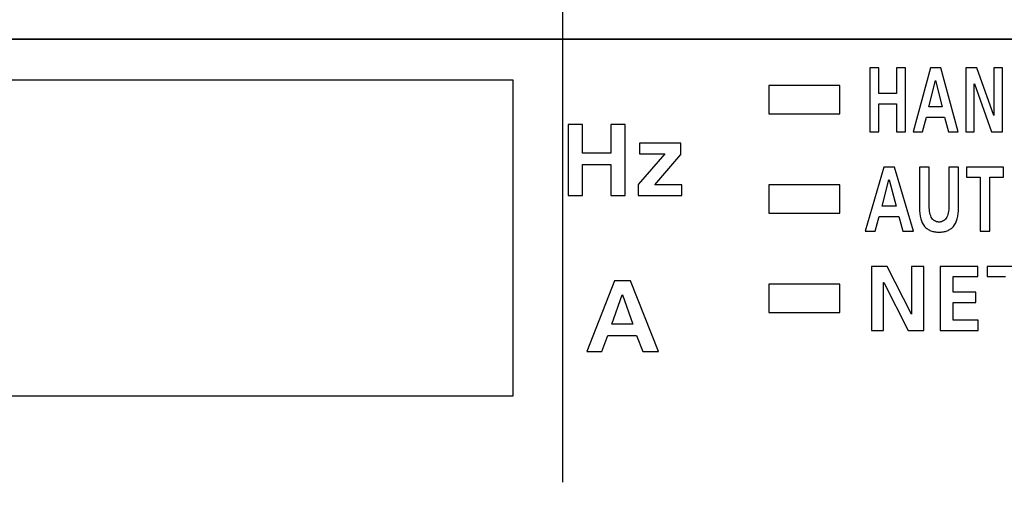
# Model space of a CAD drawing. Header units: millimetres. Extents: x 62 to 829, y -230 to 658.
# Tile 25 of 35: x 370 to 398, y 253 to 266. Entities that reach past the tile are written whole.
import ezdxf

# ---------------------------------------------------------------- set-up
doc = ezdxf.new("R2010")
doc.units = ezdxf.units.MM
doc.linetypes.add('CENTER2', pattern=[28.575, 19.05, -3.175, 3.175, -3.175])
doc.layers.add('11', color=2, linetype='CONTINUOUS')
doc.layers.add('16', color=7, linetype='CENTER2')

msp = doc.modelspace()

# ---------------------------------------------------------------- linework, layer by layer
at = {"layer": '11'}
for p, q in [((417.059, 265.381), (354.041, 265.381)), ((417.05, 265.372), (354.05, 265.372)), ((394.196, 264.572), (394.196, 262.772)), ((394.448, 264.572), (394.196, 264.572)), ((394.448, 263.845), (394.448, 264.572)), ((394.953, 264.572), (394.953, 263.845)), ((395.206, 264.572), (394.953, 264.572)), ((395.206, 262.772), (395.206, 264.572)), ((395.911, 264.572), (395.421, 262.772)), ((396.196, 264.572), (395.911, 264.572)), ((396.69, 262.772), (396.196, 264.572)), ((396.899, 264.572), (396.899, 262.772)), ((397.209, 264.572), (396.899, 264.572)), ((397.689, 263.226), (397.209, 264.572)), ((397.692, 264.572), (397.692, 263.226)), ((397.934, 264.572), (397.692, 264.572)), ((397.934, 262.772), (397.934, 264.572)), ((384.15, 264.222), (356.15, 264.222)), ((384.15, 255.322), (384.15, 264.222)), ((391.35, 264.072), (391.35, 263.272)), ((393.35, 264.072), (391.35, 264.072)), ((393.35, 263.272), (393.35, 264.072)), ((395.864, 263.469), (396.046, 264.211)), ((396.046, 264.211), (396.05, 264.211)), ((396.05, 264.211), (396.232, 263.469)), ((397.141, 262.772), (397.141, 264.118)), ((397.141, 264.118), (397.144, 264.118)), ((397.144, 264.118), (397.626, 262.772)), ((394.953, 263.845), (394.448, 263.845)), ((394.448, 262.772), (394.448, 263.561)), ((394.448, 263.561), (394.953, 263.561)), ((394.953, 263.561), (394.953, 262.772)), ((391.35, 263.272), (393.35, 263.272)), ((396.232, 263.469), (395.864, 263.469)), ((397.692, 263.226), (397.689, 263.226)), ((385.701, 262.971), (385.701, 260.972)), ((386.102, 262.971), (385.701, 262.971)), ((386.102, 262.164), (386.102, 262.971)), ((386.904, 262.971), (386.904, 262.164)), ((387.305, 262.971), (386.904, 262.971)), ((387.305, 260.972), (387.305, 262.971)), ((395.682, 262.772), (395.792, 263.185)), ((395.792, 263.185), (396.303, 263.185)), ((396.303, 263.185), (396.411, 262.772)), ((394.196, 262.772), (394.448, 262.772)), ((394.953, 262.772), (395.206, 262.772)), ((395.421, 262.772), (395.682, 262.772)), ((396.411, 262.772), (396.69, 262.772)), ((396.899, 262.772), (397.141, 262.772)), ((397.626, 262.772), (397.934, 262.772)), ((387.709, 262.447), (387.709, 262.149)), ((388.877, 262.447), (387.709, 262.447)), ((388.877, 262.132), (388.877, 262.447)), ((386.904, 262.164), (386.102, 262.164)), ((388.425, 262.149), (387.677, 261.284)), ((387.709, 262.149), (388.425, 262.149)), ((388.144, 261.27), (388.877, 262.132)), ((386.102, 260.972), (386.102, 261.849)), ((386.102, 261.849), (386.904, 261.849)), ((386.904, 261.849), (386.904, 260.972)), ((394.593, 261.772), (394.067, 259.972)), ((394.898, 261.772), (394.593, 261.772)), ((395.428, 259.972), (394.898, 261.772)), ((395.597, 261.772), (395.597, 260.622)), ((395.867, 261.772), (395.597, 261.772)), ((395.867, 260.733), (395.867, 261.772)), ((396.428, 261.772), (396.428, 260.733)), ((396.698, 261.772), (396.428, 261.772)), ((396.698, 260.622), (396.698, 261.772)), ((396.922, 261.772), (396.922, 261.488)), ((397.966, 261.772), (396.922, 261.772)), ((397.966, 261.488), (397.966, 261.772)), ((387.677, 261.284), (387.677, 260.972)), ((394.542, 260.668), (394.738, 261.411)), ((394.738, 261.411), (394.742, 261.411)), ((394.742, 261.411), (394.937, 260.668)), ((396.922, 261.488), (397.309, 261.488)), ((397.309, 261.488), (397.309, 259.972)), ((397.579, 259.972), (397.579, 261.488)), ((397.579, 261.488), (397.966, 261.488)), ((388.903, 261.27), (388.144, 261.27)), ((388.903, 260.972), (388.903, 261.27)), ((391.35, 261.272), (391.35, 260.472)), ((393.35, 261.272), (391.35, 261.272)), ((393.35, 260.472), (393.35, 261.272)), ((385.701, 260.972), (386.102, 260.972)), ((386.904, 260.972), (387.305, 260.972)), ((387.677, 260.972), (388.903, 260.972)), ((391.35, 260.472), (393.35, 260.472)), ((394.937, 260.668), (394.542, 260.668)), ((394.347, 259.972), (394.465, 260.385)), ((394.465, 260.385), (395.012, 260.385)), ((395.012, 260.385), (395.128, 259.972)), ((394.067, 259.972), (394.347, 259.972)), ((395.128, 259.972), (395.428, 259.972)), ((397.309, 259.972), (397.579, 259.972)), ((394.241, 258.972), (394.241, 257.172)), ((394.684, 258.972), (394.241, 258.972)), ((395.37, 257.626), (394.684, 258.972)), ((395.375, 258.972), (395.375, 257.626)), ((395.721, 258.972), (395.375, 258.972)), ((395.721, 257.172), (395.721, 258.972)), ((396.181, 258.972), (396.181, 257.172)), ((397.244, 258.972), (396.181, 258.972)), ((397.244, 258.688), (397.244, 258.972)), ((397.506, 258.972), (397.506, 258.688)), ((398.898, 258.972), (397.506, 258.972)), ((387.009, 258.571), (386.23, 256.572)), ((387.461, 258.571), (387.009, 258.571)), ((388.246, 256.572), (387.461, 258.571)), ((394.586, 257.172), (394.586, 258.518)), ((394.586, 258.518), (394.591, 258.518)), ((394.591, 258.518), (395.28, 257.172)), ((396.542, 258.245), (396.542, 258.688)), ((396.542, 258.688), (397.244, 258.688)), ((397.506, 258.688), (398.022, 258.688)), ((391.35, 258.472), (391.35, 257.672)), ((393.35, 258.472), (391.35, 258.472)), ((393.35, 257.672), (393.35, 258.472)), ((397.185, 258.245), (396.542, 258.245)), ((397.185, 257.961), (397.185, 258.245)), ((386.934, 257.345), (387.223, 258.17)), ((387.223, 258.17), (387.229, 258.17)), ((387.229, 258.17), (387.518, 257.345)), ((396.542, 257.456), (396.542, 257.961)), ((396.542, 257.961), (397.185, 257.961)), ((391.35, 257.672), (393.35, 257.672)), ((395.375, 257.626), (395.37, 257.626)), ((397.249, 257.456), (396.542, 257.456)), ((397.249, 257.172), (397.249, 257.456)), ((387.518, 257.345), (386.934, 257.345)), ((394.241, 257.172), (394.586, 257.172)), ((395.28, 257.172), (395.721, 257.172)), ((396.181, 257.172), (397.249, 257.172)), ((386.645, 256.572), (386.82, 257.03)), ((386.82, 257.03), (387.63, 257.03)), ((387.63, 257.03), (387.802, 256.572)), ((386.23, 256.572), (386.645, 256.572)), ((387.802, 256.572), (388.246, 256.572)), ((356.15, 255.322), (384.15, 255.322))]:
    msp.add_line(p, q, dxfattribs=at)
for radius in [12, 11.5, 11.491]:
    msp.add_arc((408.45, 243.622), radius, 90, 180, dxfattribs=at)
for points, knots in [([(396.428, 260.733), (396.428, 260.663), (396.421, 260.537), (396.384, 260.391), (396.331, 260.304), (396.28, 260.258), (396.229, 260.235), (396.184, 260.226), (396.148, 260.224), (396.111, 260.226), (396.066, 260.235), (396.015, 260.258), (395.965, 260.304), (395.911, 260.391), (395.874, 260.537), (395.867, 260.663), (395.867, 260.733)], [0, 0, 0, 0, 0.16115, 0.289846, 0.343956, 0.394137, 0.444474, 0.471306, 0.5, 0.528694, 0.555526, 0.605863, 0.656044, 0.710154, 0.83885, 1, 1, 1, 1]), ([(395.597, 260.622), (395.597, 260.518), (395.611, 260.333), (395.706, 260.128), (395.819, 260.026), (395.916, 259.975), (396.007, 259.952), (396.085, 259.943), (396.148, 259.94), (396.21, 259.943), (396.288, 259.952), (396.379, 259.975), (396.476, 260.026), (396.589, 260.128), (396.684, 260.333), (396.698, 260.518), (396.698, 260.622)], [0, 0, 0, 0, 0.156209, 0.275125, 0.328345, 0.381712, 0.4382, 0.468345, 0.5, 0.531655, 0.5618, 0.618288, 0.671655, 0.724875, 0.843791, 1, 1, 1, 1])]:
    msp.add_open_spline(points, degree=3, knots=knots, dxfattribs=at)
at = {"layer": '16'}
msp.add_line((385.55, 138.596), (385.55, 287.913), dxfattribs=at)

doc.saveas('drawing.dxf')
